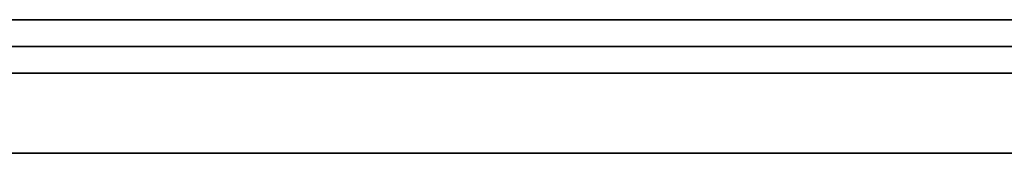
# Model space of a CAD drawing. Extents: x -3.09 to 3.09, y 0 to 2.31.
# Tile 94 of 177: x -2.092792 to -2.089091, y 2.2345 to 2.235. Entities that reach past the tile are written whole.
import ezdxf

# ---------------------------------------------------------------- set-up
doc = ezdxf.new("R2010")
doc.units = 0
doc.layers.get('0').update_dxf_attribs({"linetype": 'CONTINUOUS'})

# ---------------------------------------------------------------- blocks, each defined once
blk = doc.blocks.new('*U1')
at = {"extrusion": (0, 1, 0)}
for p, q in [((3.018, 2.235, -0.83), (-3.018, 2.235, -0.83)), ((-3.018, 2.235, 0.83), (3.018, 2.235, 0.83)), ((-2.798, 2.235, -0.725), (-1.678, 2.235, -0.725)), ((-1.678, 2.235, -0.365), (-2.798, 2.235, -0.365)), ((-2.1112242, 2.235, -0.0015024), (-2.077804, 2.235, -0.0915024)), ((-2.0890173, 2.235, -0.0283998), (-2.098545, 2.235, -0.0015024)), ((-2.077804, 2.2349, -0.0915024), (-2.1112242, 2.2349, -0.0015024)), ((-2.098545, 2.2349, -0.0015024), (-2.0890173, 2.2349, -0.0283998)), ((-1.678, 2.2348, -0.725), (-2.798, 2.2348, -0.725)), ((-2.798, 2.2348, -0.365), (-1.678, 2.2348, -0.365))]:
    blk.add_line(p, q, dxfattribs=at)
for p, q in [((3.018, 2.235, -0.83), (-3.018, 2.235, -0.83)), ((-2.798, 2.235, -0.725), (-1.678, 2.235, -0.725)), ((-1.678, 2.2348, -0.725), (-2.798, 2.2348, -0.725))]:
    blk.add_line(p, q)
at = {"extrusion": (0, 0, -1)}
for p, q in [((-3.018, 2.235, 0.83), (3.018, 2.235, 0.83)), ((-1.678, 2.235, -0.365), (-2.798, 2.235, -0.365)), ((-2.798, 2.2348, -0.365), (-1.678, 2.2348, -0.365))]:
    blk.add_line(p, q, dxfattribs=at)
at = {"extrusion": (0.937454, 0, 0.34811)}
for p, q in [((-2.1112242, 2.235, -0.0015024), (-2.077804, 2.235, -0.0915024)), ((-2.077804, 2.2349, -0.0915024), (-2.1112242, 2.2349, -0.0015024))]:
    blk.add_line(p, q, dxfattribs=at)
at = {"extrusion": (-0.94261, 0, -0.333895)}
for p, q in [((-2.0890173, 2.235, -0.0283998), (-2.098545, 2.235, -0.0015024)), ((-2.098545, 2.2349, -0.0015024), (-2.0890173, 2.2349, -0.0283998))]:
    blk.add_line(p, q, dxfattribs=at)
for points in [[(-2.09299, 2.235, -0.273678), (-2.09272, 2.235, -0.273879), (-2.09244, 2.235, -0.274078), (-2.09217, 2.235, -0.274275), (-2.0919, 2.235, -0.274469), (-2.09162, 2.235, -0.27466), (-2.09134, 2.235, -0.274849), (-2.09106, 2.235, -0.275035), (-2.09078, 2.235, -0.275219), (-2.0905, 2.235, -0.2754), (-2.09022, 2.235, -0.275579), (-2.08994, 2.235, -0.275755), (-2.08965, 2.235, -0.275929), (-2.08937, 2.235, -0.2761), (-2.08908, 2.235, -0.276268)], [(-2.09299, 2.235, -0.273678), (-2.09272, 2.235, -0.273879), (-2.09244, 2.235, -0.274078), (-2.09217, 2.235, -0.274275), (-2.0919, 2.235, -0.274469), (-2.09162, 2.235, -0.27466), (-2.09134, 2.235, -0.274849), (-2.09106, 2.235, -0.275035), (-2.09078, 2.235, -0.275219), (-2.0905, 2.235, -0.2754), (-2.09022, 2.235, -0.275579), (-2.08994, 2.235, -0.275755), (-2.08965, 2.235, -0.275929), (-2.08937, 2.235, -0.2761), (-2.08908, 2.235, -0.276268)], [(-2.08904, 2.235, -0.157142), (-2.08912, 2.235, -0.157149), (-2.0892, 2.235, -0.157156), (-2.08928, 2.235, -0.157163), (-2.08936, 2.235, -0.157171), (-2.08944, 2.235, -0.157178), (-2.08952, 2.235, -0.157185), (-2.0896, 2.235, -0.157193), (-2.08968, 2.235, -0.157201), (-2.08976, 2.235, -0.157209), (-2.08983, 2.235, -0.157216), (-2.08991, 2.235, -0.157224), (-2.08999, 2.235, -0.157232), (-2.09007, 2.235, -0.157241), (-2.09015, 2.235, -0.157249), (-2.09023, 2.235, -0.157257), (-2.0903, 2.235, -0.157266), (-2.09038, 2.235, -0.157274), (-2.09046, 2.235, -0.157283), (-2.09054, 2.235, -0.157292), (-2.09061, 2.235, -0.157301), (-2.09069, 2.235, -0.157309), (-2.09077, 2.235, -0.157318), (-2.09084, 2.235, -0.157328), (-2.09092, 2.235, -0.157337), (-2.091, 2.235, -0.157346), (-2.09108, 2.235, -0.157356), (-2.09115, 2.235, -0.157365), (-2.09123, 2.235, -0.157375), (-2.0913, 2.235, -0.157385), (-2.09138, 2.235, -0.157395), (-2.09146, 2.235, -0.157405), (-2.09153, 2.235, -0.157415), (-2.09161, 2.235, -0.157425), (-2.09168, 2.235, -0.157436), (-2.09176, 2.235, -0.157446), (-2.09183, 2.235, -0.157457), (-2.09191, 2.235, -0.157468), (-2.09198, 2.235, -0.157479), (-2.09206, 2.235, -0.15749), (-2.09213, 2.235, -0.157501), (-2.0922, 2.235, -0.157512), (-2.09228, 2.235, -0.157523), (-2.09235, 2.235, -0.157535), (-2.09243, 2.235, -0.157546), (-2.0925, 2.235, -0.157558), (-2.09257, 2.235, -0.15757), (-2.09265, 2.235, -0.157582), (-2.09272, 2.235, -0.157594), (-2.09279, 2.235, -0.157606), (-2.09287, 2.235, -0.157618)], [(-2.08904, 2.235, -0.157142), (-2.08912, 2.235, -0.157149), (-2.0892, 2.235, -0.157156), (-2.08928, 2.235, -0.157163), (-2.08936, 2.235, -0.157171), (-2.08944, 2.235, -0.157178), (-2.08952, 2.235, -0.157185), (-2.0896, 2.235, -0.157193), (-2.08968, 2.235, -0.157201), (-2.08976, 2.235, -0.157209), (-2.08983, 2.235, -0.157216), (-2.08991, 2.235, -0.157224), (-2.08999, 2.235, -0.157232), (-2.09007, 2.235, -0.157241), (-2.09015, 2.235, -0.157249), (-2.09023, 2.235, -0.157257), (-2.0903, 2.235, -0.157266), (-2.09038, 2.235, -0.157274), (-2.09046, 2.235, -0.157283), (-2.09054, 2.235, -0.157292), (-2.09061, 2.235, -0.157301), (-2.09069, 2.235, -0.157309), (-2.09077, 2.235, -0.157318), (-2.09084, 2.235, -0.157328), (-2.09092, 2.235, -0.157337), (-2.091, 2.235, -0.157346), (-2.09108, 2.235, -0.157356), (-2.09115, 2.235, -0.157365), (-2.09123, 2.235, -0.157375), (-2.0913, 2.235, -0.157385), (-2.09138, 2.235, -0.157395), (-2.09146, 2.235, -0.157405), (-2.09153, 2.235, -0.157415), (-2.09161, 2.235, -0.157425), (-2.09168, 2.235, -0.157436), (-2.09176, 2.235, -0.157446), (-2.09183, 2.235, -0.157457), (-2.09191, 2.235, -0.157468), (-2.09198, 2.235, -0.157479), (-2.09206, 2.235, -0.15749), (-2.09213, 2.235, -0.157501), (-2.0922, 2.235, -0.157512), (-2.09228, 2.235, -0.157523), (-2.09235, 2.235, -0.157535), (-2.09243, 2.235, -0.157546), (-2.0925, 2.235, -0.157558), (-2.09257, 2.235, -0.15757), (-2.09265, 2.235, -0.157582), (-2.09272, 2.235, -0.157594), (-2.09279, 2.235, -0.157606), (-2.09287, 2.235, -0.157618)], [(-2.09285, 2.235, -0.172725), (-2.09278, 2.235, -0.172701), (-2.0927, 2.235, -0.172677), (-2.09263, 2.235, -0.172653), (-2.09255, 2.235, -0.172629), (-2.09247, 2.235, -0.172605), (-2.0924, 2.235, -0.172581), (-2.09232, 2.235, -0.172557), (-2.09224, 2.235, -0.172533), (-2.09216, 2.235, -0.172509), (-2.09208, 2.235, -0.172486), (-2.092, 2.235, -0.172462), (-2.09192, 2.235, -0.172438), (-2.09184, 2.235, -0.172414), (-2.09176, 2.235, -0.17239), (-2.09168, 2.235, -0.172366), (-2.0916, 2.235, -0.172343), (-2.09152, 2.235, -0.172319), (-2.09143, 2.235, -0.172295), (-2.09135, 2.235, -0.172271), (-2.09127, 2.235, -0.172248), (-2.09118, 2.235, -0.172224), (-2.0911, 2.235, -0.1722), (-2.09101, 2.235, -0.172176), (-2.09093, 2.235, -0.172153), (-2.09084, 2.235, -0.172129), (-2.09076, 2.235, -0.172105), (-2.09067, 2.235, -0.172082), (-2.09058, 2.235, -0.172058), (-2.0905, 2.235, -0.172034), (-2.09041, 2.235, -0.172011), (-2.09032, 2.235, -0.171987), (-2.09023, 2.235, -0.171964), (-2.09014, 2.235, -0.17194), (-2.09005, 2.235, -0.171916), (-2.08997, 2.235, -0.171893), (-2.08988, 2.235, -0.17187), (-2.08979, 2.235, -0.171847), (-2.0897, 2.235, -0.171824), (-2.08961, 2.235, -0.171802), (-2.08951, 2.235, -0.17178), (-2.08942, 2.235, -0.171758), (-2.08933, 2.235, -0.171737), (-2.08924, 2.235, -0.171715), (-2.08915, 2.235, -0.171694), (-2.08906, 2.235, -0.171673)], [(-2.09285, 2.235, -0.172725), (-2.09278, 2.235, -0.172701), (-2.0927, 2.235, -0.172677), (-2.09263, 2.235, -0.172653), (-2.09255, 2.235, -0.172629), (-2.09247, 2.235, -0.172605), (-2.0924, 2.235, -0.172581), (-2.09232, 2.235, -0.172557), (-2.09224, 2.235, -0.172533), (-2.09216, 2.235, -0.172509), (-2.09208, 2.235, -0.172486), (-2.092, 2.235, -0.172462), (-2.09192, 2.235, -0.172438), (-2.09184, 2.235, -0.172414), (-2.09176, 2.235, -0.17239), (-2.09168, 2.235, -0.172366), (-2.0916, 2.235, -0.172343), (-2.09152, 2.235, -0.172319), (-2.09143, 2.235, -0.172295), (-2.09135, 2.235, -0.172271), (-2.09127, 2.235, -0.172248), (-2.09118, 2.235, -0.172224), (-2.0911, 2.235, -0.1722), (-2.09101, 2.235, -0.172176), (-2.09093, 2.235, -0.172153), (-2.09084, 2.235, -0.172129), (-2.09076, 2.235, -0.172105), (-2.09067, 2.235, -0.172082), (-2.09058, 2.235, -0.172058), (-2.0905, 2.235, -0.172034), (-2.09041, 2.235, -0.172011), (-2.09032, 2.235, -0.171987), (-2.09023, 2.235, -0.171964), (-2.09014, 2.235, -0.17194), (-2.09005, 2.235, -0.171916), (-2.08997, 2.235, -0.171893), (-2.08988, 2.235, -0.17187), (-2.08979, 2.235, -0.171847), (-2.0897, 2.235, -0.171824), (-2.08961, 2.235, -0.171802), (-2.08951, 2.235, -0.17178), (-2.08942, 2.235, -0.171758), (-2.08933, 2.235, -0.171737), (-2.08924, 2.235, -0.171715), (-2.08915, 2.235, -0.171694), (-2.08906, 2.235, -0.171673)], [(-2.08899, 2.235, -0.20621), (-2.08912, 2.235, -0.20627), (-2.08925, 2.235, -0.206331), (-2.08937, 2.235, -0.206392), (-2.0895, 2.235, -0.206454), (-2.08963, 2.235, -0.206517), (-2.08975, 2.235, -0.20658), (-2.08988, 2.235, -0.206644), (-2.09, 2.235, -0.206708), (-2.09013, 2.235, -0.206774), (-2.09026, 2.235, -0.206839), (-2.09038, 2.235, -0.206905), (-2.09051, 2.235, -0.206972), (-2.09064, 2.235, -0.20704), (-2.09076, 2.235, -0.207108), (-2.09089, 2.235, -0.207177), (-2.09102, 2.235, -0.207246), (-2.09114, 2.235, -0.207316), (-2.09127, 2.235, -0.207386), (-2.0914, 2.235, -0.207457), (-2.09152, 2.235, -0.207529), (-2.09165, 2.235, -0.207601), (-2.09178, 2.235, -0.207674), (-2.0919, 2.235, -0.207747), (-2.09203, 2.235, -0.207822), (-2.09216, 2.235, -0.207896), (-2.09228, 2.235, -0.207972), (-2.09241, 2.235, -0.208047), (-2.09254, 2.235, -0.208124), (-2.09266, 2.235, -0.208201), (-2.09279, 2.235, -0.208279), (-2.09292, 2.235, -0.208357)], [(-2.08899, 2.235, -0.20621), (-2.08912, 2.235, -0.20627), (-2.08925, 2.235, -0.206331), (-2.08937, 2.235, -0.206392), (-2.0895, 2.235, -0.206454), (-2.08963, 2.235, -0.206517), (-2.08975, 2.235, -0.20658), (-2.08988, 2.235, -0.206644), (-2.09, 2.235, -0.206708), (-2.09013, 2.235, -0.206774), (-2.09026, 2.235, -0.206839), (-2.09038, 2.235, -0.206905), (-2.09051, 2.235, -0.206972), (-2.09064, 2.235, -0.20704), (-2.09076, 2.235, -0.207108), (-2.09089, 2.235, -0.207177), (-2.09102, 2.235, -0.207246), (-2.09114, 2.235, -0.207316), (-2.09127, 2.235, -0.207386), (-2.0914, 2.235, -0.207457), (-2.09152, 2.235, -0.207529), (-2.09165, 2.235, -0.207601), (-2.09178, 2.235, -0.207674), (-2.0919, 2.235, -0.207747), (-2.09203, 2.235, -0.207822), (-2.09216, 2.235, -0.207896), (-2.09228, 2.235, -0.207972), (-2.09241, 2.235, -0.208047), (-2.09254, 2.235, -0.208124), (-2.09266, 2.235, -0.208201), (-2.09279, 2.235, -0.208279), (-2.09292, 2.235, -0.208357)], [(-2.08908, 2.235, -0.257308), (-2.08919, 2.235, -0.257124), (-2.08929, 2.235, -0.256938), (-2.08939, 2.235, -0.256752), (-2.08949, 2.235, -0.256564), (-2.08959, 2.235, -0.256375), (-2.08968, 2.235, -0.256184), (-2.08978, 2.235, -0.255992), (-2.08987, 2.235, -0.255799), (-2.08997, 2.235, -0.255605), (-2.09006, 2.235, -0.255409), (-2.09014, 2.235, -0.255212), (-2.09023, 2.235, -0.255014), (-2.09032, 2.235, -0.254815), (-2.0904, 2.235, -0.254614), (-2.09049, 2.235, -0.254412), (-2.09057, 2.235, -0.254208), (-2.09065, 2.235, -0.254004), (-2.09073, 2.235, -0.253798), (-2.0908, 2.235, -0.253591), (-2.09088, 2.235, -0.253382), (-2.09095, 2.235, -0.253172), (-2.09103, 2.235, -0.252961), (-2.0911, 2.235, -0.252749), (-2.09117, 2.235, -0.252535), (-2.09124, 2.235, -0.25232), (-2.0913, 2.235, -0.252104), (-2.09137, 2.235, -0.251886), (-2.09143, 2.235, -0.251668), (-2.0915, 2.235, -0.251447), (-2.09156, 2.235, -0.251226), (-2.09162, 2.235, -0.251003), (-2.09167, 2.235, -0.250779), (-2.09173, 2.235, -0.250554), (-2.09179, 2.235, -0.250327), (-2.09184, 2.235, -0.2501), (-2.09189, 2.235, -0.24987), (-2.09194, 2.235, -0.24964), (-2.09199, 2.235, -0.249408), (-2.09204, 2.235, -0.249175), (-2.09209, 2.235, -0.248941), (-2.09213, 2.235, -0.248705), (-2.09217, 2.235, -0.248469), (-2.09222, 2.235, -0.24823), (-2.09226, 2.235, -0.247991), (-2.0923, 2.235, -0.24775), (-2.09233, 2.235, -0.247508), (-2.09237, 2.235, -0.247265), (-2.0924, 2.235, -0.24702), (-2.09244, 2.235, -0.246774), (-2.09247, 2.235, -0.246527), (-2.0925, 2.235, -0.246279), (-2.09253, 2.235, -0.246029), (-2.09256, 2.235, -0.245778), (-2.09258, 2.235, -0.245525), (-2.09261, 2.235, -0.245272), (-2.09263, 2.235, -0.245017), (-2.09265, 2.235, -0.244761), (-2.09267, 2.235, -0.244503), (-2.09269, 2.235, -0.244244), (-2.0927, 2.235, -0.243984), (-2.09272, 2.235, -0.243723), (-2.09273, 2.235, -0.24346), (-2.09275, 2.235, -0.243196), (-2.09276, 2.235, -0.242931), (-2.09277, 2.235, -0.242665), (-2.09278, 2.235, -0.242397), (-2.09278, 2.235, -0.242128), (-2.09279, 2.235, -0.241857), (-2.09279, 2.235, -0.241586), (-2.09279, 2.235, -0.241313), (-2.09279, 2.235, -0.241038)], [(-2.09279, 2.235, -0.241038), (-2.09279, 2.235, -0.240879), (-2.09279, 2.235, -0.24072), (-2.09279, 2.235, -0.240561), (-2.09279, 2.235, -0.240403), (-2.09279, 2.235, -0.240246), (-2.09278, 2.235, -0.240089), (-2.09278, 2.235, -0.239933), (-2.09278, 2.235, -0.239778), (-2.09277, 2.235, -0.239623), (-2.09277, 2.235, -0.239469), (-2.09276, 2.235, -0.239315), (-2.09276, 2.235, -0.239162), (-2.09275, 2.235, -0.23901), (-2.09275, 2.235, -0.238858), (-2.09274, 2.235, -0.238707), (-2.09273, 2.235, -0.238556), (-2.09273, 2.235, -0.238407), (-2.09272, 2.235, -0.238257), (-2.09271, 2.235, -0.238109), (-2.0927, 2.235, -0.23796), (-2.09269, 2.235, -0.237813), (-2.09268, 2.235, -0.237666), (-2.09267, 2.235, -0.23752), (-2.09266, 2.235, -0.237374), (-2.09265, 2.235, -0.237229), (-2.09263, 2.235, -0.237085), (-2.09262, 2.235, -0.236941), (-2.09261, 2.235, -0.236798), (-2.09259, 2.235, -0.236655), (-2.09258, 2.235, -0.236513), (-2.09257, 2.235, -0.236372), (-2.09255, 2.235, -0.236231), (-2.09254, 2.235, -0.236091), (-2.09252, 2.235, -0.235952), (-2.0925, 2.235, -0.235813), (-2.09249, 2.235, -0.235674), (-2.09247, 2.235, -0.235537), (-2.09245, 2.235, -0.2354), (-2.09243, 2.235, -0.235263), (-2.09242, 2.235, -0.235127), (-2.0924, 2.235, -0.234992), (-2.09238, 2.235, -0.234858), (-2.09236, 2.235, -0.234724), (-2.09234, 2.235, -0.23459), (-2.09231, 2.235, -0.234457), (-2.09229, 2.235, -0.234325), (-2.09227, 2.235, -0.234194), (-2.09225, 2.235, -0.234063), (-2.09223, 2.235, -0.233932), (-2.0922, 2.235, -0.233803), (-2.09218, 2.235, -0.233674), (-2.09215, 2.235, -0.233545), (-2.09213, 2.235, -0.233417), (-2.0921, 2.235, -0.23329), (-2.09208, 2.235, -0.233163), (-2.09205, 2.235, -0.233037), (-2.09203, 2.235, -0.232912), (-2.092, 2.235, -0.232787), (-2.09197, 2.235, -0.232663), (-2.09194, 2.235, -0.232539), (-2.09191, 2.235, -0.232416), (-2.09189, 2.235, -0.232294), (-2.09186, 2.235, -0.232172), (-2.09183, 2.235, -0.232051), (-2.0918, 2.235, -0.231931), (-2.09176, 2.235, -0.231811), (-2.09173, 2.235, -0.231691), (-2.0917, 2.235, -0.231573), (-2.09167, 2.235, -0.231455), (-2.09164, 2.235, -0.231337), (-2.0916, 2.235, -0.23122), (-2.09157, 2.235, -0.231104), (-2.09153, 2.235, -0.230988), (-2.0915, 2.235, -0.230873), (-2.09146, 2.235, -0.230759), (-2.09143, 2.235, -0.230645), (-2.09139, 2.235, -0.230532), (-2.09136, 2.235, -0.230419), (-2.09132, 2.235, -0.230307), (-2.09128, 2.235, -0.230196), (-2.09124, 2.235, -0.230085), (-2.0912, 2.235, -0.229975), (-2.09117, 2.235, -0.229866), (-2.09113, 2.235, -0.229757), (-2.09109, 2.235, -0.229649), (-2.09105, 2.235, -0.229541), (-2.091, 2.235, -0.229434), (-2.09096, 2.235, -0.229327), (-2.09092, 2.235, -0.229222), (-2.09088, 2.235, -0.229116), (-2.09084, 2.235, -0.229012), (-2.09079, 2.235, -0.228908), (-2.09075, 2.235, -0.228804), (-2.09071, 2.235, -0.228702), (-2.09066, 2.235, -0.228599), (-2.09062, 2.235, -0.228498), (-2.09057, 2.235, -0.228397), (-2.09052, 2.235, -0.228296), (-2.09048, 2.235, -0.228195), (-2.09043, 2.235, -0.228094), (-2.09038, 2.235, -0.227994), (-2.09033, 2.235, -0.227894), (-2.09028, 2.235, -0.227794), (-2.09023, 2.235, -0.227695), (-2.09018, 2.235, -0.227596), (-2.09013, 2.235, -0.227497), (-2.09008, 2.235, -0.227398), (-2.09002, 2.235, -0.2273), (-2.08997, 2.235, -0.227202), (-2.08991, 2.235, -0.227104), (-2.08986, 2.235, -0.227007), (-2.0898, 2.235, -0.22691), (-2.08975, 2.235, -0.226813), (-2.08969, 2.235, -0.226716), (-2.08963, 2.235, -0.226619), (-2.08957, 2.235, -0.226523), (-2.08951, 2.235, -0.226427), (-2.08945, 2.235, -0.226332), (-2.08939, 2.235, -0.226236), (-2.08933, 2.235, -0.226141), (-2.08927, 2.235, -0.226046), (-2.08921, 2.235, -0.225952), (-2.08915, 2.235, -0.225857), (-2.08908, 2.235, -0.225763)], [(-2.08908, 2.235, -0.257308), (-2.08919, 2.235, -0.257124), (-2.08929, 2.235, -0.256938), (-2.08939, 2.235, -0.256752), (-2.08949, 2.235, -0.256564), (-2.08959, 2.235, -0.256375), (-2.08968, 2.235, -0.256184), (-2.08978, 2.235, -0.255992), (-2.08987, 2.235, -0.255799), (-2.08997, 2.235, -0.255605), (-2.09006, 2.235, -0.255409), (-2.09014, 2.235, -0.255212), (-2.09023, 2.235, -0.255014), (-2.09032, 2.235, -0.254815), (-2.0904, 2.235, -0.254614), (-2.09049, 2.235, -0.254412), (-2.09057, 2.235, -0.254208), (-2.09065, 2.235, -0.254004), (-2.09073, 2.235, -0.253798), (-2.0908, 2.235, -0.253591), (-2.09088, 2.235, -0.253382), (-2.09095, 2.235, -0.253172), (-2.09103, 2.235, -0.252961), (-2.0911, 2.235, -0.252749), (-2.09117, 2.235, -0.252535), (-2.09124, 2.235, -0.25232), (-2.0913, 2.235, -0.252104), (-2.09137, 2.235, -0.251886), (-2.09143, 2.235, -0.251668), (-2.0915, 2.235, -0.251447), (-2.09156, 2.235, -0.251226), (-2.09162, 2.235, -0.251003), (-2.09167, 2.235, -0.250779), (-2.09173, 2.235, -0.250554), (-2.09179, 2.235, -0.250327), (-2.09184, 2.235, -0.2501), (-2.09189, 2.235, -0.24987), (-2.09194, 2.235, -0.24964), (-2.09199, 2.235, -0.249408), (-2.09204, 2.235, -0.249175), (-2.09209, 2.235, -0.248941), (-2.09213, 2.235, -0.248705), (-2.09217, 2.235, -0.248469), (-2.09222, 2.235, -0.24823), (-2.09226, 2.235, -0.247991), (-2.0923, 2.235, -0.24775), (-2.09233, 2.235, -0.247508), (-2.09237, 2.235, -0.247265), (-2.0924, 2.235, -0.24702), (-2.09244, 2.235, -0.246774), (-2.09247, 2.235, -0.246527), (-2.0925, 2.235, -0.246279), (-2.09253, 2.235, -0.246029), (-2.09256, 2.235, -0.245778), (-2.09258, 2.235, -0.245525), (-2.09261, 2.235, -0.245272), (-2.09263, 2.235, -0.245017), (-2.09265, 2.235, -0.244761), (-2.09267, 2.235, -0.244503), (-2.09269, 2.235, -0.244244), (-2.0927, 2.235, -0.243984), (-2.09272, 2.235, -0.243723), (-2.09273, 2.235, -0.24346), (-2.09275, 2.235, -0.243196), (-2.09276, 2.235, -0.242931), (-2.09277, 2.235, -0.242665), (-2.09278, 2.235, -0.242397), (-2.09278, 2.235, -0.242128), (-2.09279, 2.235, -0.241857), (-2.09279, 2.235, -0.241586), (-2.09279, 2.235, -0.241313), (-2.09279, 2.235, -0.241038)], [(-2.09279, 2.235, -0.241038), (-2.09279, 2.235, -0.240879), (-2.09279, 2.235, -0.24072), (-2.09279, 2.235, -0.240561), (-2.09279, 2.235, -0.240403), (-2.09279, 2.235, -0.240246), (-2.09278, 2.235, -0.240089), (-2.09278, 2.235, -0.239933), (-2.09278, 2.235, -0.239778), (-2.09277, 2.235, -0.239623), (-2.09277, 2.235, -0.239469), (-2.09276, 2.235, -0.239315), (-2.09276, 2.235, -0.239162), (-2.09275, 2.235, -0.23901), (-2.09275, 2.235, -0.238858), (-2.09274, 2.235, -0.238707), (-2.09273, 2.235, -0.238556), (-2.09273, 2.235, -0.238407), (-2.09272, 2.235, -0.238257), (-2.09271, 2.235, -0.238109), (-2.0927, 2.235, -0.23796), (-2.09269, 2.235, -0.237813), (-2.09268, 2.235, -0.237666), (-2.09267, 2.235, -0.23752), (-2.09266, 2.235, -0.237374), (-2.09265, 2.235, -0.237229), (-2.09263, 2.235, -0.237085), (-2.09262, 2.235, -0.236941), (-2.09261, 2.235, -0.236798), (-2.09259, 2.235, -0.236655), (-2.09258, 2.235, -0.236513), (-2.09257, 2.235, -0.236372), (-2.09255, 2.235, -0.236231), (-2.09254, 2.235, -0.236091), (-2.09252, 2.235, -0.235952), (-2.0925, 2.235, -0.235813), (-2.09249, 2.235, -0.235674), (-2.09247, 2.235, -0.235537), (-2.09245, 2.235, -0.2354), (-2.09243, 2.235, -0.235263), (-2.09242, 2.235, -0.235127), (-2.0924, 2.235, -0.234992), (-2.09238, 2.235, -0.234858), (-2.09236, 2.235, -0.234724), (-2.09234, 2.235, -0.23459), (-2.09231, 2.235, -0.234457), (-2.09229, 2.235, -0.234325), (-2.09227, 2.235, -0.234194), (-2.09225, 2.235, -0.234063), (-2.09223, 2.235, -0.233932), (-2.0922, 2.235, -0.233803), (-2.09218, 2.235, -0.233674), (-2.09215, 2.235, -0.233545), (-2.09213, 2.235, -0.233417), (-2.0921, 2.235, -0.23329), (-2.09208, 2.235, -0.233163), (-2.09205, 2.235, -0.233037), (-2.09203, 2.235, -0.232912), (-2.092, 2.235, -0.232787), (-2.09197, 2.235, -0.232663), (-2.09194, 2.235, -0.232539), (-2.09191, 2.235, -0.232416), (-2.09189, 2.235, -0.232294), (-2.09186, 2.235, -0.232172), (-2.09183, 2.235, -0.232051), (-2.0918, 2.235, -0.231931), (-2.09176, 2.235, -0.231811), (-2.09173, 2.235, -0.231691), (-2.0917, 2.235, -0.231573), (-2.09167, 2.235, -0.231455), (-2.09164, 2.235, -0.231337), (-2.0916, 2.235, -0.23122), (-2.09157, 2.235, -0.231104), (-2.09153, 2.235, -0.230988), (-2.0915, 2.235, -0.230873), (-2.09146, 2.235, -0.230759), (-2.09143, 2.235, -0.230645), (-2.09139, 2.235, -0.230532), (-2.09136, 2.235, -0.230419), (-2.09132, 2.235, -0.230307), (-2.09128, 2.235, -0.230196), (-2.09124, 2.235, -0.230085), (-2.0912, 2.235, -0.229975), (-2.09117, 2.235, -0.229866), (-2.09113, 2.235, -0.229757), (-2.09109, 2.235, -0.229649), (-2.09105, 2.235, -0.229541), (-2.091, 2.235, -0.229434), (-2.09096, 2.235, -0.229327), (-2.09092, 2.235, -0.229222), (-2.09088, 2.235, -0.229116), (-2.09084, 2.235, -0.229012), (-2.09079, 2.235, -0.228908), (-2.09075, 2.235, -0.228804), (-2.09071, 2.235, -0.228702), (-2.09066, 2.235, -0.228599), (-2.09062, 2.235, -0.228498), (-2.09057, 2.235, -0.228397), (-2.09052, 2.235, -0.228296), (-2.09048, 2.235, -0.228195), (-2.09043, 2.235, -0.228094), (-2.09038, 2.235, -0.227994), (-2.09033, 2.235, -0.227894), (-2.09028, 2.235, -0.227794), (-2.09023, 2.235, -0.227695), (-2.09018, 2.235, -0.227596), (-2.09013, 2.235, -0.227497), (-2.09008, 2.235, -0.227398), (-2.09002, 2.235, -0.2273), (-2.08997, 2.235, -0.227202), (-2.08991, 2.235, -0.227104), (-2.08986, 2.235, -0.227007), (-2.0898, 2.235, -0.22691), (-2.08975, 2.235, -0.226813), (-2.08969, 2.235, -0.226716), (-2.08963, 2.235, -0.226619), (-2.08957, 2.235, -0.226523), (-2.08951, 2.235, -0.226427), (-2.08945, 2.235, -0.226332), (-2.08939, 2.235, -0.226236), (-2.08933, 2.235, -0.226141), (-2.08927, 2.235, -0.226046), (-2.08921, 2.235, -0.225952), (-2.08915, 2.235, -0.225857), (-2.08908, 2.235, -0.225763)], [(-2.08509, 2.2348, -0.471701), (-2.08542, 2.2348, -0.471516), (-2.08575, 2.2348, -0.471332), (-2.08608, 2.2348, -0.47115), (-2.08641, 2.2348, -0.470968), (-2.08674, 2.2348, -0.470789), (-2.08707, 2.2348, -0.47061), (-2.08741, 2.2348, -0.470433), (-2.08774, 2.2348, -0.470257), (-2.08808, 2.2348, -0.470082), (-2.08841, 2.2348, -0.469909), (-2.08875, 2.2348, -0.469737), (-2.08909, 2.2348, -0.469567), (-2.08943, 2.2348, -0.469398), (-2.08977, 2.2348, -0.469231), (-2.09011, 2.2348, -0.469066), (-2.09045, 2.2348, -0.468903), (-2.09079, 2.2348, -0.468741), (-2.09114, 2.2348, -0.468581), (-2.09148, 2.2348, -0.468423), (-2.09183, 2.2348, -0.468267), (-2.09217, 2.2348, -0.468113), (-2.09252, 2.2348, -0.46796), (-2.09287, 2.2348, -0.467809)], [(-2.08509, 2.2348, -0.471701), (-2.08542, 2.2348, -0.471516), (-2.08575, 2.2348, -0.471332), (-2.08608, 2.2348, -0.47115), (-2.08641, 2.2348, -0.470968), (-2.08674, 2.2348, -0.470789), (-2.08707, 2.2348, -0.47061), (-2.08741, 2.2348, -0.470433), (-2.08774, 2.2348, -0.470257), (-2.08808, 2.2348, -0.470082), (-2.08841, 2.2348, -0.469909), (-2.08875, 2.2348, -0.469737), (-2.08909, 2.2348, -0.469567), (-2.08943, 2.2348, -0.469398), (-2.08977, 2.2348, -0.469231), (-2.09011, 2.2348, -0.469066), (-2.09045, 2.2348, -0.468903), (-2.09079, 2.2348, -0.468741), (-2.09114, 2.2348, -0.468581), (-2.09148, 2.2348, -0.468423), (-2.09183, 2.2348, -0.468267), (-2.09217, 2.2348, -0.468113), (-2.09252, 2.2348, -0.46796), (-2.09287, 2.2348, -0.467809)], [(-2.09293, 2.2348, -0.486407), (-2.0927, 2.2348, -0.486558), (-2.09246, 2.2348, -0.486709), (-2.09223, 2.2348, -0.486862), (-2.092, 2.2348, -0.487015), (-2.09177, 2.2348, -0.48717), (-2.09155, 2.2348, -0.487325), (-2.09132, 2.2348, -0.487481), (-2.09109, 2.2348, -0.487638), (-2.09087, 2.2348, -0.487797), (-2.09064, 2.2348, -0.487956), (-2.09042, 2.2348, -0.488116), (-2.09019, 2.2348, -0.488277), (-2.08997, 2.2348, -0.488439), (-2.08975, 2.2348, -0.488602), (-2.08953, 2.2348, -0.488766), (-2.08931, 2.2348, -0.48893), (-2.08909, 2.2348, -0.489096)], [(-2.09293, 2.2348, -0.486407), (-2.0927, 2.2348, -0.486558), (-2.09246, 2.2348, -0.486709), (-2.09223, 2.2348, -0.486862), (-2.092, 2.2348, -0.487015), (-2.09177, 2.2348, -0.48717), (-2.09155, 2.2348, -0.487325), (-2.09132, 2.2348, -0.487481), (-2.09109, 2.2348, -0.487638), (-2.09087, 2.2348, -0.487797), (-2.09064, 2.2348, -0.487956), (-2.09042, 2.2348, -0.488116), (-2.09019, 2.2348, -0.488277), (-2.08997, 2.2348, -0.488439), (-2.08975, 2.2348, -0.488602), (-2.08953, 2.2348, -0.488766), (-2.08931, 2.2348, -0.48893), (-2.08909, 2.2348, -0.489096)], [(-2.08517, 2.2348, -0.599723), (-2.08549, 2.2348, -0.599814), (-2.08581, 2.2348, -0.599902), (-2.08613, 2.2348, -0.599988), (-2.08646, 2.2348, -0.600071), (-2.08679, 2.2348, -0.600152), (-2.08711, 2.2348, -0.600231), (-2.08745, 2.2348, -0.600307), (-2.08778, 2.2348, -0.600381), (-2.08811, 2.2348, -0.600452), (-2.08845, 2.2348, -0.600521), (-2.08879, 2.2348, -0.600587), (-2.08913, 2.2348, -0.600652), (-2.08947, 2.2348, -0.600713), (-2.08981, 2.2348, -0.600772), (-2.09016, 2.2348, -0.600829), (-2.09051, 2.2348, -0.600884), (-2.09085, 2.2348, -0.600935), (-2.0912, 2.2348, -0.600985), (-2.09156, 2.2348, -0.601032), (-2.09191, 2.2348, -0.601077), (-2.09227, 2.2348, -0.601119), (-2.09262, 2.2348, -0.601159), (-2.09298, 2.2348, -0.601196)], [(-2.08517, 2.2348, -0.599723), (-2.08549, 2.2348, -0.599814), (-2.08581, 2.2348, -0.599902), (-2.08613, 2.2348, -0.599988), (-2.08646, 2.2348, -0.600071), (-2.08679, 2.2348, -0.600152), (-2.08711, 2.2348, -0.600231), (-2.08745, 2.2348, -0.600307), (-2.08778, 2.2348, -0.600381), (-2.08811, 2.2348, -0.600452), (-2.08845, 2.2348, -0.600521), (-2.08879, 2.2348, -0.600587), (-2.08913, 2.2348, -0.600652), (-2.08947, 2.2348, -0.600713), (-2.08981, 2.2348, -0.600772), (-2.09016, 2.2348, -0.600829), (-2.09051, 2.2348, -0.600884), (-2.09085, 2.2348, -0.600935), (-2.0912, 2.2348, -0.600985), (-2.09156, 2.2348, -0.601032), (-2.09191, 2.2348, -0.601077), (-2.09227, 2.2348, -0.601119), (-2.09262, 2.2348, -0.601159), (-2.09298, 2.2348, -0.601196)], [(-2.09331, 2.2348, -0.617851), (-2.09277, 2.2348, -0.617837), (-2.09222, 2.2348, -0.617819), (-2.09168, 2.2348, -0.617798), (-2.09114, 2.2348, -0.617774), (-2.0906, 2.2348, -0.617747), (-2.09007, 2.2348, -0.617717), (-2.08953, 2.2348, -0.617683), (-2.089, 2.2348, -0.617646), (-2.08848, 2.2348, -0.617606), (-2.08795, 2.2348, -0.617563), (-2.08743, 2.2348, -0.617517), (-2.08691, 2.2348, -0.617467), (-2.08639, 2.2348, -0.617415), (-2.08587, 2.2348, -0.617359), (-2.08536, 2.2348, -0.6173)], [(-2.09331, 2.2348, -0.617851), (-2.09277, 2.2348, -0.617837), (-2.09222, 2.2348, -0.617819), (-2.09168, 2.2348, -0.617798), (-2.09114, 2.2348, -0.617774), (-2.0906, 2.2348, -0.617747), (-2.09007, 2.2348, -0.617717), (-2.08953, 2.2348, -0.617683), (-2.089, 2.2348, -0.617646), (-2.08848, 2.2348, -0.617606), (-2.08795, 2.2348, -0.617563), (-2.08743, 2.2348, -0.617517), (-2.08691, 2.2348, -0.617467), (-2.08639, 2.2348, -0.617415), (-2.08587, 2.2348, -0.617359), (-2.08536, 2.2348, -0.6173)], [(-2.09332, 2.2345, -0.467618), (-2.09279, 2.2345, -0.467842), (-2.09227, 2.2345, -0.46807), (-2.09175, 2.2345, -0.468303), (-2.09123, 2.2345, -0.468539), (-2.09071, 2.2345, -0.468779), (-2.0902, 2.2345, -0.469023), (-2.08968, 2.2345, -0.469272), (-2.08917, 2.2345, -0.469524), (-2.08866, 2.2345, -0.469781), (-2.08816, 2.2345, -0.47004), (-2.08765, 2.2345, -0.470303), (-2.08715, 2.2345, -0.470568), (-2.08665, 2.2345, -0.470837), (-2.08615, 2.2345, -0.471108), (-2.08566, 2.2345, -0.471383), (-2.08517, 2.2345, -0.47166)], [(-2.09332, 2.2345, -0.467618), (-2.09279, 2.2345, -0.467842), (-2.09227, 2.2345, -0.46807), (-2.09175, 2.2345, -0.468303), (-2.09123, 2.2345, -0.468539), (-2.09071, 2.2345, -0.468779), (-2.0902, 2.2345, -0.469023), (-2.08968, 2.2345, -0.469272), (-2.08917, 2.2345, -0.469524), (-2.08866, 2.2345, -0.469781), (-2.08816, 2.2345, -0.47004), (-2.08765, 2.2345, -0.470303), (-2.08715, 2.2345, -0.470568), (-2.08665, 2.2345, -0.470837), (-2.08615, 2.2345, -0.471108), (-2.08566, 2.2345, -0.471383), (-2.08517, 2.2345, -0.47166)], [(-2.09309, 2.2345, -0.4863), (-2.09274, 2.2345, -0.486526), (-2.0924, 2.2345, -0.486754), (-2.09205, 2.2345, -0.486984), (-2.09171, 2.2345, -0.487216), (-2.09136, 2.2345, -0.48745), (-2.09102, 2.2345, -0.487687), (-2.09068, 2.2345, -0.487925), (-2.09035, 2.2345, -0.488166), (-2.09001, 2.2345, -0.488409), (-2.08968, 2.2345, -0.488654), (-2.08934, 2.2345, -0.488902), (-2.08901, 2.2345, -0.489151)], [(-2.09309, 2.2345, -0.4863), (-2.09274, 2.2345, -0.486526), (-2.0924, 2.2345, -0.486754), (-2.09205, 2.2345, -0.486984), (-2.09171, 2.2345, -0.487216), (-2.09136, 2.2345, -0.48745), (-2.09102, 2.2345, -0.487687), (-2.09068, 2.2345, -0.487925), (-2.09035, 2.2345, -0.488166), (-2.09001, 2.2345, -0.488409), (-2.08968, 2.2345, -0.488654), (-2.08934, 2.2345, -0.488902), (-2.08901, 2.2345, -0.489151)], [(-2.08514, 2.2345, -0.278278), (-2.08559, 2.2345, -0.278074), (-2.08604, 2.2345, -0.277865), (-2.08649, 2.2345, -0.27765), (-2.08694, 2.2345, -0.277429), (-2.08738, 2.2345, -0.277203), (-2.08782, 2.2345, -0.27697), (-2.08826, 2.2345, -0.276733), (-2.0887, 2.2345, -0.276489), (-2.08913, 2.2345, -0.276239), (-2.08956, 2.2345, -0.275984), (-2.08999, 2.2345, -0.275723), (-2.09041, 2.2345, -0.275457), (-2.09084, 2.2345, -0.275185), (-2.09126, 2.2345, -0.274906), (-2.09167, 2.2345, -0.274623), (-2.09209, 2.2345, -0.274333), (-2.0925, 2.2345, -0.274038), (-2.09291, 2.2345, -0.273737)], [(-2.08514, 2.2345, -0.278278), (-2.08559, 2.2345, -0.278074), (-2.08604, 2.2345, -0.277865), (-2.08649, 2.2345, -0.27765), (-2.08694, 2.2345, -0.277429), (-2.08738, 2.2345, -0.277203), (-2.08782, 2.2345, -0.27697), (-2.08826, 2.2345, -0.276733), (-2.0887, 2.2345, -0.276489), (-2.08913, 2.2345, -0.276239), (-2.08956, 2.2345, -0.275984), (-2.08999, 2.2345, -0.275723), (-2.09041, 2.2345, -0.275457), (-2.09084, 2.2345, -0.275185), (-2.09126, 2.2345, -0.274906), (-2.09167, 2.2345, -0.274623), (-2.09209, 2.2345, -0.274333), (-2.0925, 2.2345, -0.274038), (-2.09291, 2.2345, -0.273737)], [(-2.0853, 2.2345, -0.59976), (-2.08578, 2.2345, -0.599894), (-2.08627, 2.2345, -0.600023), (-2.08676, 2.2345, -0.600146), (-2.08725, 2.2345, -0.600263), (-2.08775, 2.2345, -0.600375), (-2.08826, 2.2345, -0.600482), (-2.08876, 2.2345, -0.600583), (-2.08928, 2.2345, -0.600678), (-2.08979, 2.2345, -0.600769), (-2.09031, 2.2345, -0.600853), (-2.09083, 2.2345, -0.600933), (-2.09136, 2.2345, -0.601006), (-2.09189, 2.2345, -0.601075), (-2.09243, 2.2345, -0.601138), (-2.09297, 2.2345, -0.601195)], [(-2.0853, 2.2345, -0.59976), (-2.08578, 2.2345, -0.599894), (-2.08627, 2.2345, -0.600023), (-2.08676, 2.2345, -0.600146), (-2.08725, 2.2345, -0.600263), (-2.08775, 2.2345, -0.600375), (-2.08826, 2.2345, -0.600482), (-2.08876, 2.2345, -0.600583), (-2.08928, 2.2345, -0.600678), (-2.08979, 2.2345, -0.600769), (-2.09031, 2.2345, -0.600853), (-2.09083, 2.2345, -0.600933), (-2.09136, 2.2345, -0.601006), (-2.09189, 2.2345, -0.601075), (-2.09243, 2.2345, -0.601138), (-2.09297, 2.2345, -0.601195)], [(-2.09285, 2.2345, -0.157616), (-2.09274, 2.2345, -0.157598), (-2.09263, 2.2345, -0.15758), (-2.09252, 2.2345, -0.157562), (-2.09241, 2.2345, -0.157544), (-2.0923, 2.2345, -0.157527), (-2.09219, 2.2345, -0.15751), (-2.09208, 2.2345, -0.157493), (-2.09197, 2.2345, -0.157476), (-2.09185, 2.2345, -0.15746), (-2.09174, 2.2345, -0.157444), (-2.09163, 2.2345, -0.157428), (-2.09151, 2.2345, -0.157413), (-2.0914, 2.2345, -0.157397), (-2.09129, 2.2345, -0.157382), (-2.09117, 2.2345, -0.157368), (-2.09106, 2.2345, -0.157353), (-2.09094, 2.2345, -0.157339), (-2.09083, 2.2345, -0.157325), (-2.09071, 2.2345, -0.157312), (-2.09059, 2.2345, -0.157298), (-2.09048, 2.2345, -0.157285), (-2.09036, 2.2345, -0.157272), (-2.09024, 2.2345, -0.157259), (-2.09013, 2.2345, -0.157247), (-2.09001, 2.2345, -0.157234), (-2.08989, 2.2345, -0.157222), (-2.08977, 2.2345, -0.15721), (-2.08965, 2.2345, -0.157199), (-2.08954, 2.2345, -0.157187), (-2.08942, 2.2345, -0.157176), (-2.0893, 2.2345, -0.157165), (-2.08918, 2.2345, -0.157154), (-2.08906, 2.2345, -0.157143)], [(-2.09285, 2.2345, -0.157616), (-2.09274, 2.2345, -0.157598), (-2.09263, 2.2345, -0.15758), (-2.09252, 2.2345, -0.157562), (-2.09241, 2.2345, -0.157544), (-2.0923, 2.2345, -0.157527), (-2.09219, 2.2345, -0.15751), (-2.09208, 2.2345, -0.157493), (-2.09197, 2.2345, -0.157476), (-2.09185, 2.2345, -0.15746), (-2.09174, 2.2345, -0.157444), (-2.09163, 2.2345, -0.157428), (-2.09151, 2.2345, -0.157413), (-2.0914, 2.2345, -0.157397), (-2.09129, 2.2345, -0.157382), (-2.09117, 2.2345, -0.157368), (-2.09106, 2.2345, -0.157353), (-2.09094, 2.2345, -0.157339), (-2.09083, 2.2345, -0.157325), (-2.09071, 2.2345, -0.157312), (-2.09059, 2.2345, -0.157298), (-2.09048, 2.2345, -0.157285), (-2.09036, 2.2345, -0.157272), (-2.09024, 2.2345, -0.157259), (-2.09013, 2.2345, -0.157247), (-2.09001, 2.2345, -0.157234), (-2.08989, 2.2345, -0.157222), (-2.08977, 2.2345, -0.15721), (-2.08965, 2.2345, -0.157199), (-2.08954, 2.2345, -0.157187), (-2.08942, 2.2345, -0.157176), (-2.0893, 2.2345, -0.157165), (-2.08918, 2.2345, -0.157154), (-2.08906, 2.2345, -0.157143)], [(-2.08908, 2.2345, -0.171678), (-2.08922, 2.2345, -0.171709), (-2.08935, 2.2345, -0.171741), (-2.08949, 2.2345, -0.171774), (-2.08963, 2.2345, -0.171807), (-2.08976, 2.2345, -0.171841), (-2.0899, 2.2345, -0.171876), (-2.09003, 2.2345, -0.17191), (-2.09017, 2.2345, -0.171946), (-2.0903, 2.2345, -0.171981), (-2.09043, 2.2345, -0.172017), (-2.09056, 2.2345, -0.172052), (-2.09069, 2.2345, -0.172088), (-2.09082, 2.2345, -0.172124), (-2.09095, 2.2345, -0.172159), (-2.09108, 2.2345, -0.172195), (-2.09121, 2.2345, -0.172231), (-2.09133, 2.2345, -0.172266), (-2.09146, 2.2345, -0.172302), (-2.09158, 2.2345, -0.172338), (-2.0917, 2.2345, -0.172374), (-2.09183, 2.2345, -0.172409), (-2.09195, 2.2345, -0.172445), (-2.09207, 2.2345, -0.172481), (-2.09219, 2.2345, -0.172517), (-2.0923, 2.2345, -0.172553), (-2.09242, 2.2345, -0.172589), (-2.09254, 2.2345, -0.172625), (-2.09265, 2.2345, -0.172661), (-2.09277, 2.2345, -0.172697), (-2.09288, 2.2345, -0.172733)], [(-2.08908, 2.2345, -0.171678), (-2.08922, 2.2345, -0.171709), (-2.08935, 2.2345, -0.171741), (-2.08949, 2.2345, -0.171774), (-2.08963, 2.2345, -0.171807), (-2.08976, 2.2345, -0.171841), (-2.0899, 2.2345, -0.171876), (-2.09003, 2.2345, -0.17191), (-2.09017, 2.2345, -0.171946), (-2.0903, 2.2345, -0.171981), (-2.09043, 2.2345, -0.172017), (-2.09056, 2.2345, -0.172052), (-2.09069, 2.2345, -0.172088), (-2.09082, 2.2345, -0.172124), (-2.09095, 2.2345, -0.172159), (-2.09108, 2.2345, -0.172195), (-2.09121, 2.2345, -0.172231), (-2.09133, 2.2345, -0.172266), (-2.09146, 2.2345, -0.172302), (-2.09158, 2.2345, -0.172338), (-2.0917, 2.2345, -0.172374), (-2.09183, 2.2345, -0.172409), (-2.09195, 2.2345, -0.172445), (-2.09207, 2.2345, -0.172481), (-2.09219, 2.2345, -0.172517), (-2.0923, 2.2345, -0.172553), (-2.09242, 2.2345, -0.172589), (-2.09254, 2.2345, -0.172625), (-2.09265, 2.2345, -0.172661), (-2.09277, 2.2345, -0.172697), (-2.09288, 2.2345, -0.172733)], [(-2.08508, 2.2345, -0.617266), (-2.08585, 2.2345, -0.617356), (-2.08663, 2.2345, -0.617439), (-2.08741, 2.2345, -0.617515), (-2.08819, 2.2345, -0.617584), (-2.08899, 2.2345, -0.617645), (-2.08978, 2.2345, -0.617699), (-2.09059, 2.2345, -0.617746), (-2.0914, 2.2345, -0.617786), (-2.09221, 2.2345, -0.617819), (-2.09303, 2.2345, -0.617844)], [(-2.08508, 2.2345, -0.617266), (-2.08585, 2.2345, -0.617356), (-2.08663, 2.2345, -0.617439), (-2.08741, 2.2345, -0.617515), (-2.08819, 2.2345, -0.617584), (-2.08899, 2.2345, -0.617645), (-2.08978, 2.2345, -0.617699), (-2.09059, 2.2345, -0.617746), (-2.0914, 2.2345, -0.617786), (-2.09221, 2.2345, -0.617819), (-2.09303, 2.2345, -0.617844)], [(-2.09285, 2.2345, -0.208314), (-2.09266, 2.2345, -0.208197), (-2.09247, 2.2345, -0.208082), (-2.09228, 2.2345, -0.207967), (-2.09208, 2.2345, -0.207854), (-2.09189, 2.2345, -0.207743), (-2.0917, 2.2345, -0.207633), (-2.09151, 2.2345, -0.207524), (-2.09132, 2.2345, -0.207416), (-2.09113, 2.2345, -0.20731), (-2.09094, 2.2345, -0.207205), (-2.09075, 2.2345, -0.207102), (-2.09056, 2.2345, -0.207), (-2.09037, 2.2345, -0.206899), (-2.09018, 2.2345, -0.2068), (-2.08999, 2.2345, -0.206702), (-2.0898, 2.2345, -0.206605), (-2.08961, 2.2345, -0.20651), (-2.08942, 2.2345, -0.206416), (-2.08923, 2.2345, -0.206324), (-2.08904, 2.2345, -0.206232)], [(-2.09285, 2.2345, -0.208314), (-2.09266, 2.2345, -0.208197), (-2.09247, 2.2345, -0.208082), (-2.09228, 2.2345, -0.207967), (-2.09208, 2.2345, -0.207854), (-2.09189, 2.2345, -0.207743), (-2.0917, 2.2345, -0.207633), (-2.09151, 2.2345, -0.207524), (-2.09132, 2.2345, -0.207416), (-2.09113, 2.2345, -0.20731), (-2.09094, 2.2345, -0.207205), (-2.09075, 2.2345, -0.207102), (-2.09056, 2.2345, -0.207), (-2.09037, 2.2345, -0.206899), (-2.09018, 2.2345, -0.2068), (-2.08999, 2.2345, -0.206702), (-2.0898, 2.2345, -0.206605), (-2.08961, 2.2345, -0.20651), (-2.08942, 2.2345, -0.206416), (-2.08923, 2.2345, -0.206324), (-2.08904, 2.2345, -0.206232)], [(-2.08896, 2.2345, -0.257525), (-2.08912, 2.2345, -0.25725), (-2.08927, 2.2345, -0.256972), (-2.08942, 2.2345, -0.256691), (-2.08957, 2.2345, -0.256407), (-2.08972, 2.2345, -0.256121), (-2.08986, 2.2345, -0.255831), (-2.09, 2.2345, -0.255539), (-2.09013, 2.2345, -0.255243), (-2.09026, 2.2345, -0.254945), (-2.09039, 2.2345, -0.254644), (-2.09052, 2.2345, -0.25434), (-2.09064, 2.2345, -0.254033), (-2.09075, 2.2345, -0.253723), (-2.09087, 2.2345, -0.25341), (-2.09098, 2.2345, -0.253094), (-2.09109, 2.2345, -0.252776), (-2.09119, 2.2345, -0.252454), (-2.0913, 2.2345, -0.25213), (-2.09139, 2.2345, -0.251802), (-2.09149, 2.2345, -0.251472), (-2.09158, 2.2345, -0.251138), (-2.09167, 2.2345, -0.250802), (-2.09175, 2.2345, -0.250463), (-2.09183, 2.2345, -0.250121), (-2.09191, 2.2345, -0.249776), (-2.09199, 2.2345, -0.249428), (-2.09206, 2.2345, -0.249078), (-2.09213, 2.2345, -0.248724), (-2.09219, 2.2345, -0.248367), (-2.09225, 2.2345, -0.248008), (-2.09231, 2.2345, -0.247645), (-2.09237, 2.2345, -0.24728), (-2.09242, 2.2345, -0.246912), (-2.09247, 2.2345, -0.246541), (-2.09251, 2.2345, -0.246167), (-2.09255, 2.2345, -0.24579), (-2.09259, 2.2345, -0.24541), (-2.09263, 2.2345, -0.245027), (-2.09266, 2.2345, -0.244641), (-2.09269, 2.2345, -0.244253), (-2.09271, 2.2345, -0.243861), (-2.09273, 2.2345, -0.243466), (-2.09275, 2.2345, -0.243069), (-2.09277, 2.2345, -0.242669), (-2.09278, 2.2345, -0.242266), (-2.09279, 2.2345, -0.241859), (-2.09279, 2.2345, -0.24145), (-2.09279, 2.2345, -0.241038)], [(-2.09279, 2.2345, -0.241038), (-2.09279, 2.2345, -0.240798), (-2.09279, 2.2345, -0.24056), (-2.09279, 2.2345, -0.240323), (-2.09278, 2.2345, -0.240087), (-2.09278, 2.2345, -0.239852), (-2.09277, 2.2345, -0.239619), (-2.09277, 2.2345, -0.239388), (-2.09276, 2.2345, -0.239157), (-2.09275, 2.2345, -0.238929), (-2.09274, 2.2345, -0.238701), (-2.09273, 2.2345, -0.238475), (-2.09272, 2.2345, -0.23825), (-2.0927, 2.2345, -0.238027), (-2.09269, 2.2345, -0.237805), (-2.09267, 2.2345, -0.237584), (-2.09266, 2.2345, -0.237365), (-2.09264, 2.2345, -0.237147), (-2.09262, 2.2345, -0.236931), (-2.0926, 2.2345, -0.236716), (-2.09258, 2.2345, -0.236502), (-2.09256, 2.2345, -0.23629), (-2.09253, 2.2345, -0.236079), (-2.09251, 2.2345, -0.23587), (-2.09249, 2.2345, -0.235661), (-2.09246, 2.2345, -0.235455), (-2.09243, 2.2345, -0.235249), (-2.0924, 2.2345, -0.235045), (-2.09237, 2.2345, -0.234843), (-2.09234, 2.2345, -0.234642), (-2.09231, 2.2345, -0.234442), (-2.09228, 2.2345, -0.234243), (-2.09225, 2.2345, -0.234046), (-2.09221, 2.2345, -0.233851), (-2.09218, 2.2345, -0.233656), (-2.09214, 2.2345, -0.233464), (-2.0921, 2.2345, -0.233272), (-2.09206, 2.2345, -0.233082), (-2.09202, 2.2345, -0.232893), (-2.09198, 2.2345, -0.232706), (-2.09194, 2.2345, -0.23252), (-2.0919, 2.2345, -0.232335), (-2.09185, 2.2345, -0.232152), (-2.09181, 2.2345, -0.23197), (-2.09176, 2.2345, -0.23179), (-2.09171, 2.2345, -0.231611), (-2.09166, 2.2345, -0.231433), (-2.09161, 2.2345, -0.231257), (-2.09156, 2.2345, -0.231082), (-2.09151, 2.2345, -0.230909), (-2.09146, 2.2345, -0.230737), (-2.0914, 2.2345, -0.230566), (-2.09135, 2.2345, -0.230396), (-2.09129, 2.2345, -0.230228), (-2.09123, 2.2345, -0.230062), (-2.09118, 2.2345, -0.229897), (-2.09112, 2.2345, -0.229733), (-2.09106, 2.2345, -0.229571), (-2.091, 2.2345, -0.229409), (-2.09093, 2.2345, -0.22925), (-2.09087, 2.2345, -0.229092), (-2.0908, 2.2345, -0.228935), (-2.09074, 2.2345, -0.228779), (-2.09067, 2.2345, -0.228625), (-2.0906, 2.2345, -0.228472), (-2.09053, 2.2345, -0.22832), (-2.09046, 2.2345, -0.228169), (-2.09039, 2.2345, -0.228018), (-2.09032, 2.2345, -0.227867), (-2.09024, 2.2345, -0.227718), (-2.09017, 2.2345, -0.227569), (-2.09009, 2.2345, -0.22742), (-2.09001, 2.2345, -0.227272), (-2.08993, 2.2345, -0.227125), (-2.08984, 2.2345, -0.226978), (-2.08976, 2.2345, -0.226832), (-2.08967, 2.2345, -0.226687), (-2.08958, 2.2345, -0.226542), (-2.0895, 2.2345, -0.226398), (-2.08941, 2.2345, -0.226254), (-2.08931, 2.2345, -0.226111), (-2.08922, 2.2345, -0.225969), (-2.08912, 2.2345, -0.225827), (-2.08903, 2.2345, -0.225686)], [(-2.08896, 2.2345, -0.257525), (-2.08912, 2.2345, -0.25725), (-2.08927, 2.2345, -0.256972), (-2.08942, 2.2345, -0.256691), (-2.08957, 2.2345, -0.256407), (-2.08972, 2.2345, -0.256121), (-2.08986, 2.2345, -0.255831), (-2.09, 2.2345, -0.255539), (-2.09013, 2.2345, -0.255243), (-2.09026, 2.2345, -0.254945), (-2.09039, 2.2345, -0.254644), (-2.09052, 2.2345, -0.25434), (-2.09064, 2.2345, -0.254033), (-2.09075, 2.2345, -0.253723), (-2.09087, 2.2345, -0.25341), (-2.09098, 2.2345, -0.253094), (-2.09109, 2.2345, -0.252776), (-2.09119, 2.2345, -0.252454), (-2.0913, 2.2345, -0.25213), (-2.09139, 2.2345, -0.251802), (-2.09149, 2.2345, -0.251472), (-2.09158, 2.2345, -0.251138), (-2.09167, 2.2345, -0.250802), (-2.09175, 2.2345, -0.250463), (-2.09183, 2.2345, -0.250121), (-2.09191, 2.2345, -0.249776), (-2.09199, 2.2345, -0.249428), (-2.09206, 2.2345, -0.249078), (-2.09213, 2.2345, -0.248724), (-2.09219, 2.2345, -0.248367), (-2.09225, 2.2345, -0.248008), (-2.09231, 2.2345, -0.247645), (-2.09237, 2.2345, -0.24728), (-2.09242, 2.2345, -0.246912), (-2.09247, 2.2345, -0.246541), (-2.09251, 2.2345, -0.246167), (-2.09255, 2.2345, -0.24579), (-2.09259, 2.2345, -0.24541), (-2.09263, 2.2345, -0.245027), (-2.09266, 2.2345, -0.244641), (-2.09269, 2.2345, -0.244253), (-2.09271, 2.2345, -0.243861), (-2.09273, 2.2345, -0.243466), (-2.09275, 2.2345, -0.243069), (-2.09277, 2.2345, -0.242669), (-2.09278, 2.2345, -0.242266), (-2.09279, 2.2345, -0.241859), (-2.09279, 2.2345, -0.24145), (-2.09279, 2.2345, -0.241038)], [(-2.09279, 2.2345, -0.241038), (-2.09279, 2.2345, -0.240798), (-2.09279, 2.2345, -0.24056), (-2.09279, 2.2345, -0.240323), (-2.09278, 2.2345, -0.240087), (-2.09278, 2.2345, -0.239852), (-2.09277, 2.2345, -0.239619), (-2.09277, 2.2345, -0.239388), (-2.09276, 2.2345, -0.239157), (-2.09275, 2.2345, -0.238929), (-2.09274, 2.2345, -0.238701), (-2.09273, 2.2345, -0.238475), (-2.09272, 2.2345, -0.23825), (-2.0927, 2.2345, -0.238027), (-2.09269, 2.2345, -0.237805), (-2.09267, 2.2345, -0.237584), (-2.09266, 2.2345, -0.237365), (-2.09264, 2.2345, -0.237147), (-2.09262, 2.2345, -0.236931), (-2.0926, 2.2345, -0.236716), (-2.09258, 2.2345, -0.236502), (-2.09256, 2.2345, -0.23629), (-2.09253, 2.2345, -0.236079), (-2.09251, 2.2345, -0.23587), (-2.09249, 2.2345, -0.235661), (-2.09246, 2.2345, -0.235455), (-2.09243, 2.2345, -0.235249), (-2.0924, 2.2345, -0.235045), (-2.09237, 2.2345, -0.234843), (-2.09234, 2.2345, -0.234642), (-2.09231, 2.2345, -0.234442), (-2.09228, 2.2345, -0.234243), (-2.09225, 2.2345, -0.234046), (-2.09221, 2.2345, -0.233851), (-2.09218, 2.2345, -0.233656), (-2.09214, 2.2345, -0.233464), (-2.0921, 2.2345, -0.233272), (-2.09206, 2.2345, -0.233082), (-2.09202, 2.2345, -0.232893), (-2.09198, 2.2345, -0.232706), (-2.09194, 2.2345, -0.23252), (-2.0919, 2.2345, -0.232335), (-2.09185, 2.2345, -0.232152), (-2.09181, 2.2345, -0.23197), (-2.09176, 2.2345, -0.23179), (-2.09171, 2.2345, -0.231611), (-2.09166, 2.2345, -0.231433), (-2.09161, 2.2345, -0.231257), (-2.09156, 2.2345, -0.231082), (-2.09151, 2.2345, -0.230909), (-2.09146, 2.2345, -0.230737), (-2.0914, 2.2345, -0.230566), (-2.09135, 2.2345, -0.230396), (-2.09129, 2.2345, -0.230228), (-2.09123, 2.2345, -0.230062), (-2.09118, 2.2345, -0.229897), (-2.09112, 2.2345, -0.229733), (-2.09106, 2.2345, -0.229571), (-2.091, 2.2345, -0.229409), (-2.09093, 2.2345, -0.22925), (-2.09087, 2.2345, -0.229092), (-2.0908, 2.2345, -0.228935), (-2.09074, 2.2345, -0.228779), (-2.09067, 2.2345, -0.228625), (-2.0906, 2.2345, -0.228472), (-2.09053, 2.2345, -0.22832), (-2.09046, 2.2345, -0.228169), (-2.09039, 2.2345, -0.228018), (-2.09032, 2.2345, -0.227867), (-2.09024, 2.2345, -0.227718), (-2.09017, 2.2345, -0.227569), (-2.09009, 2.2345, -0.22742), (-2.09001, 2.2345, -0.227272), (-2.08993, 2.2345, -0.227125), (-2.08984, 2.2345, -0.226978), (-2.08976, 2.2345, -0.226832), (-2.08967, 2.2345, -0.226687), (-2.08958, 2.2345, -0.226542), (-2.0895, 2.2345, -0.226398), (-2.08941, 2.2345, -0.226254), (-2.08931, 2.2345, -0.226111), (-2.08922, 2.2345, -0.225969), (-2.08912, 2.2345, -0.225827), (-2.08903, 2.2345, -0.225686)]]:
    blk.add_polyline3d(points)

msp = doc.modelspace()

# ---------------------------------------------------------------- block references
msp.add_blockref('*U1', (0, 0))

doc.saveas('drawing.dxf')
